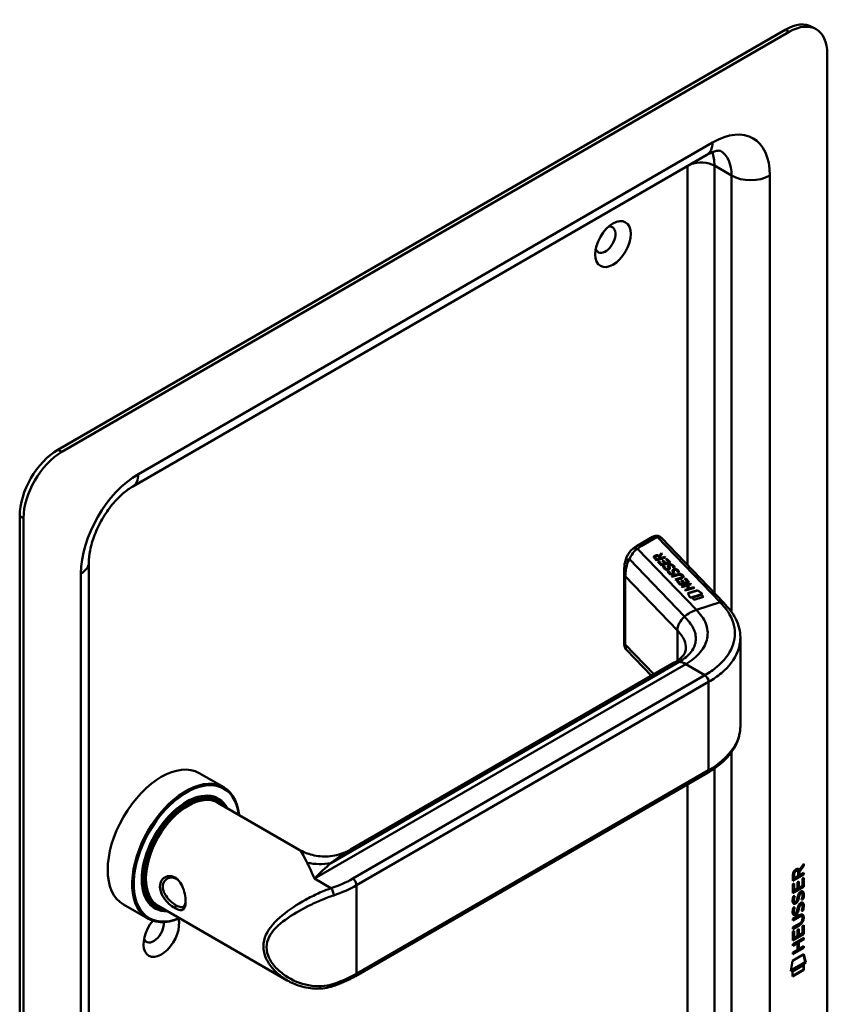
# Model space of a CAD drawing. Header units: millimetres. Extents: x 20 to 833, y 20 to 574.
# Tile 4 of 7: x 365 to 425, y 126 to 199. Entities that reach past the tile are written whole.
import ezdxf

# ---------------------------------------------------------------- set-up
doc = ezdxf.new("R2010")
doc.units = ezdxf.units.MM
doc.header["$LTSCALE"] = 2
doc.layers.add('Sichtbare Kanten(DIN)', color=7, linetype='Continuous', lineweight=50)
doc.layers.add('Sichtbare tangentiale Kanten(DIN)', color=7, linetype='Continuous', lineweight=50)

msp = doc.modelspace()

# ---------------------------------------------------------------- linework, layer by layer
at = {"layer": 'Sichtbare Kanten(DIN)'}
for p, q in [((421.737, 198.319), (367.996, 167.293)), ((422.019, 198.156), (368.279, 167.129)), ((424.019, 198.354), (423.737, 198.518)), ((424.848, 114.874), (424.848, 196.523)), ((415.948, 189.076), (373.522, 164.581)), ((365.168, 162.394), (365.168, 80.744)), ((365.451, 162.23), (365.451, 80.581)), ((411.934, 160.856), (410.787, 160.194)), ((417.208, 155.973), (412.598, 160.775)), ((412.236, 159.118), (412.066, 159.295)), ((412.125, 159.37), (412.125, 159.363)), ((412.153, 159.315), (412.268, 159.196)), ((412.153, 159.309), (412.268, 159.189)), ((412.902, 159.332), (412.236, 159.118)), ((412.505, 159.272), (412.39, 159.391)), ((412.413, 159.462), (412.589, 159.658)), ((412.413, 159.455), (412.589, 159.651)), ((412.413, 159.462), (412.413, 159.455)), ((412.645, 159.599), (412.477, 159.412)), ((412.477, 159.412), (412.587, 159.298)), ((412.477, 159.412), (412.477, 159.406)), ((412.477, 159.406), (412.587, 159.291)), ((412.587, 159.298), (412.853, 159.383)), ((412.587, 159.291), (412.853, 159.376)), ((412.587, 159.298), (412.587, 159.291)), ((412.589, 159.658), (412.645, 159.599)), ((412.589, 159.658), (412.589, 159.651)), ((412.589, 159.651), (412.642, 159.596)), ((412.853, 159.383), (412.902, 159.332)), ((412.853, 159.383), (412.853, 159.376)), ((412.853, 159.376), (412.898, 159.33)), ((370.279, 158.964), (370.279, 90.379)), ((412.268, 159.196), (412.505, 159.272)), ((412.268, 159.189), (412.505, 159.265)), ((412.268, 159.196), (412.268, 159.189)), ((412.329, 159.02), (412.411, 159.046)), ((412.589, 158.751), (412.329, 159.02)), ((412.334, 159.015), (412.411, 159.04)), ((412.411, 159.046), (412.621, 158.827)), ((412.411, 159.046), (412.411, 159.04)), ((412.411, 159.04), (412.621, 158.821)), ((412.505, 159.272), (412.505, 159.265)), ((413.255, 158.964), (412.589, 158.751)), ((412.621, 158.827), (412.83, 158.894)), ((412.621, 158.821), (412.83, 158.888)), ((412.621, 158.827), (412.621, 158.821)), ((412.643, 159.089), (412.724, 159.115)), ((412.83, 158.894), (412.643, 159.089)), ((412.647, 159.084), (412.724, 159.108)), ((412.724, 159.115), (412.911, 158.92)), ((412.724, 159.115), (412.724, 159.108)), ((412.724, 159.108), (412.911, 158.914)), ((412.729, 158.659), (412.821, 158.671)), ((412.73, 158.653), (412.821, 158.665)), ((412.821, 158.671), (412.821, 158.665)), ((412.83, 158.894), (412.83, 158.888)), ((412.911, 158.92), (413.125, 158.989)), ((412.911, 158.914), (413.125, 158.982)), ((412.911, 158.92), (412.911, 158.914)), ((412.912, 159.21), (412.994, 159.236)), ((413.125, 158.989), (412.912, 159.21)), ((412.917, 159.205), (412.994, 159.23)), ((412.994, 159.236), (413.255, 158.964)), ((412.994, 159.236), (412.994, 159.23)), ((412.994, 159.23), (413.251, 158.962)), ((413.125, 158.989), (413.125, 158.982)), ((413.165, 158.709), (413.165, 158.703)), ((413.179, 158.654), (413.179, 158.648)), ((413.193, 158.624), (413.193, 158.618)), ((413.218, 158.763), (413.215, 158.762)), ((413.468, 158.57), (413.468, 158.564)), ((409.842, 158.408), (409.842, 152.938)), ((412.947, 158.495), (412.951, 158.493)), ((412.947, 158.488), (412.951, 158.486)), ((413.058, 158.316), (413.15, 158.328)), ((413.059, 158.31), (413.15, 158.322)), ((413.117, 158.525), (413.117, 158.518)), ((413.119, 158.533), (413.119, 158.536)), ((413.119, 158.526), (413.119, 158.529)), ((413.12, 158.541), (413.12, 158.535)), ((413.15, 158.328), (413.15, 158.322)), ((413.276, 158.152), (413.28, 158.15)), ((413.276, 158.145), (413.28, 158.143)), ((413.345, 157.963), (413.729, 158.086)), ((413.394, 157.912), (413.345, 157.963)), ((413.35, 157.958), (413.729, 158.079)), ((413.783, 158.037), (413.394, 157.912)), ((413.446, 158.182), (413.446, 158.175)), ((413.448, 158.19), (413.449, 158.193)), ((413.448, 158.183), (413.449, 158.186)), ((413.449, 158.199), (413.449, 158.192)), ((413.494, 158.367), (413.494, 158.36)), ((413.508, 158.312), (413.508, 158.305)), ((413.522, 158.281), (413.522, 158.275)), ((413.547, 158.42), (413.544, 158.419)), ((413.595, 157.702), (413.985, 157.827)), ((413.6, 157.697), (413.985, 157.82)), ((413.797, 158.227), (413.797, 158.221)), ((414.09, 157.997), (414.089, 157.998)), ((414.122, 157.933), (414.122, 157.926)), ((413.644, 157.651), (413.595, 157.702)), ((414.028, 157.774), (413.644, 157.651)), ((413.718, 157.575), (413.799, 157.601)), ((413.977, 157.305), (413.718, 157.575)), ((413.722, 157.57), (413.799, 157.594)), ((413.799, 157.601), (414.009, 157.381)), ((413.799, 157.601), (413.799, 157.594)), ((413.799, 157.594), (414.009, 157.375)), ((414.643, 157.518), (413.977, 157.305)), ((414.009, 157.381), (414.218, 157.448)), ((414.009, 157.375), (414.218, 157.442)), ((414.009, 157.381), (414.009, 157.375)), ((414.031, 157.643), (414.112, 157.669)), ((414.218, 157.448), (414.031, 157.643)), ((414.036, 157.638), (414.112, 157.663)), ((414.079, 157.198), (414.746, 157.411)), ((414.128, 157.147), (414.079, 157.198)), ((414.084, 157.193), (414.746, 157.405)), ((414.112, 157.669), (414.299, 157.474)), ((414.112, 157.669), (414.112, 157.663)), ((414.112, 157.663), (414.299, 157.468)), ((414.418, 157.24), (414.128, 157.147)), ((414.218, 157.448), (414.218, 157.442)), ((414.299, 157.474), (414.513, 157.543)), ((414.299, 157.468), (414.513, 157.536)), ((414.299, 157.474), (414.299, 157.468)), ((414.301, 157.765), (414.382, 157.791)), ((414.513, 157.543), (414.301, 157.765)), ((414.305, 157.76), (414.382, 157.784)), ((415.045, 157.1), (414.378, 156.886)), ((414.382, 157.791), (414.643, 157.518)), ((414.382, 157.791), (414.382, 157.784)), ((414.382, 157.784), (414.639, 157.516)), ((414.619, 157.03), (414.418, 157.24)), ((414.795, 157.36), (414.501, 157.266)), ((414.501, 157.266), (414.702, 157.057)), ((414.501, 157.266), (414.501, 157.26)), ((414.501, 157.26), (414.702, 157.05)), ((414.513, 157.543), (414.513, 157.536)), ((414.702, 157.057), (414.996, 157.151)), ((414.702, 157.05), (414.996, 157.144)), ((414.746, 157.411), (414.795, 157.36)), ((414.746, 157.411), (414.746, 157.405)), ((414.746, 157.405), (414.79, 157.359)), ((414.996, 157.151), (415.045, 157.1)), ((414.996, 157.151), (414.996, 157.144)), ((414.996, 157.144), (415.04, 157.098)), ((414.329, 156.937), (414.619, 157.03)), ((414.378, 156.886), (414.329, 156.937)), ((414.334, 156.932), (414.619, 157.023)), ((414.548, 156.687), (415.249, 156.911)), ((414.717, 156.365), (414.548, 156.687)), ((414.551, 156.681), (415.249, 156.904)), ((414.619, 157.03), (414.619, 157.023)), ((414.702, 157.057), (414.702, 157.05)), ((415.63, 156.657), (414.717, 156.365)), ((414.861, 156.361), (415.56, 156.585)), ((414.866, 156.356), (415.56, 156.578)), ((415.708, 156.431), (415.009, 156.207)), ((415.249, 156.911), (415.63, 156.657)), ((415.249, 156.911), (415.249, 156.904)), ((415.249, 156.904), (415.624, 156.655)), ((415.56, 156.585), (415.708, 156.431)), ((415.56, 156.585), (415.56, 156.578)), ((415.56, 156.578), (415.703, 156.429)), ((415.009, 156.207), (414.861, 156.361)), ((418.422, 153.365), (418.422, 146.877)), ((410.011, 152.509), (411.847, 150.597)), ((389.608, 137.758), (413.541, 151.576)), ((378.433, 143.402), (380.243, 142.357)), ((389.975, 128.408), (415.997, 143.431)), ((379.687, 141.523), (379.857, 141.425)), ((379.813, 141.219), (385.818, 137.752)), ((422.599, 136.234), (422.641, 136.209)), ((422.684, 135.789), (422.684, 136.08)), ((422.726, 136.27), (422.768, 136.246)), ((422.741, 136.149), (422.74, 135.871)), ((423.064, 136.582), (422.741, 136.149)), ((422.741, 136.149), (422.783, 136.124)), ((422.768, 136.246), (423.106, 136.699)), ((423.106, 136.557), (422.783, 136.124)), ((422.783, 136.124), (422.783, 135.846)), ((422.783, 135.846), (423.106, 136.033)), ((423.063, 136.008), (423.063, 135.932)), ((423.064, 136.642), (423.064, 136.582)), ((423.064, 136.582), (423.106, 136.557)), ((423.106, 136.699), (423.106, 136.557)), ((423.106, 136.033), (423.106, 135.908)), ((423.063, 135.932), (422.297, 135.491)), ((423.106, 135.908), (422.297, 135.442)), ((422.297, 135.442), (422.298, 135.871)), ((422.354, 135.938), (422.354, 135.648)), ((422.354, 135.648), (422.396, 135.624)), ((422.396, 135.914), (422.396, 135.624)), ((422.396, 135.624), (422.684, 135.789)), ((422.648, 135.348), (422.747, 135.405)), ((422.648, 134.876), (422.648, 135.348)), ((422.705, 135.381), (422.704, 134.957)), ((422.74, 135.871), (422.783, 135.846)), ((422.747, 135.405), (422.747, 134.932)), ((423.007, 135.62), (423.105, 135.677)), ((423.007, 135.082), (423.007, 135.62)), ((423.063, 135.932), (423.106, 135.908)), ((423.063, 135.653), (423.063, 135.04)), ((423.105, 135.677), (423.105, 135.016)), ((422.296, 134.55), (422.297, 135.205)), ((423.105, 135.016), (422.296, 134.55)), ((422.297, 135.205), (422.395, 135.261)), ((423.063, 135.04), (422.297, 134.599)), ((422.353, 135.237), (422.353, 134.754)), ((422.353, 134.754), (422.395, 134.73)), ((422.395, 135.261), (422.395, 134.73)), ((422.395, 134.73), (422.648, 134.876)), ((422.704, 134.957), (422.747, 134.932)), ((422.747, 134.932), (423.007, 135.082)), ((422.848, 134.566), (422.845, 134.564)), ((422.848, 134.566), (422.891, 134.541)), ((422.928, 134.573), (422.97, 134.548)), ((423.063, 135.04), (423.105, 135.016)), ((422.345, 134.325), (422.441, 134.348)), ((422.358, 133.947), (422.36, 133.942)), ((422.386, 133.913), (422.428, 133.888)), ((422.401, 133.922), (422.403, 133.918)), ((422.594, 134.002), (422.597, 134.009)), ((422.702, 134.239), (422.744, 134.214)), ((422.715, 134.312), (422.758, 134.287)), ((422.768, 134.481), (422.811, 134.456)), ((422.891, 134.541), (422.887, 134.539)), ((423.007, 134.112), (423.049, 134.087)), ((372.833, 133.702), (374.643, 132.657)), ((375.087, 133.556), (375.257, 133.458)), ((375.413, 133.598), (384.937, 128.1)), ((384.938, 133.18), (384.939, 133.179)), ((422.344, 133.493), (422.44, 133.516)), ((422.358, 133.115), (422.36, 133.11)), ((422.593, 133.17), (422.596, 133.177)), ((422.701, 133.407), (422.744, 133.382)), ((422.715, 133.48), (422.757, 133.455)), ((422.768, 133.649), (422.81, 133.624)), ((422.848, 133.734), (422.844, 133.732)), ((422.848, 133.734), (422.89, 133.709)), ((422.89, 133.709), (422.887, 133.707)), ((422.927, 133.741), (422.97, 133.716)), ((423.006, 133.28), (423.049, 133.255)), ((422.295, 132.638), (422.761, 132.907)), ((422.725, 132.812), (422.295, 132.564)), ((422.767, 132.787), (422.295, 132.515)), ((422.295, 132.515), (422.295, 132.638)), ((422.385, 133.081), (422.428, 133.056)), ((422.4, 133.09), (422.402, 133.086)), ((422.919, 132.852), (422.961, 132.827)), ((423.016, 132.675), (423.016, 132.678)), ((422.294, 131.696), (422.393, 131.753)), ((422.294, 131.042), (422.294, 131.696)), ((422.295, 132.006), (422.767, 132.278)), ((422.718, 132.176), (422.295, 131.932)), ((422.76, 132.151), (422.295, 131.883)), ((422.295, 131.883), (422.295, 132.006)), ((422.351, 131.729), (422.35, 131.246)), ((422.393, 131.753), (422.393, 131.222)), ((422.646, 131.84), (422.745, 131.897)), ((422.646, 131.367), (422.646, 131.84)), ((422.702, 131.872), (422.702, 131.449)), ((422.745, 131.897), (422.744, 131.424)), ((423.004, 132.112), (423.103, 132.169)), ((423.004, 131.574), (423.004, 132.112)), ((423.061, 132.144), (423.06, 131.532)), ((423.103, 132.169), (423.103, 131.508)), ((422.293, 130.782), (423.102, 131.248)), ((423.06, 131.532), (422.294, 131.09)), ((423.103, 131.508), (422.294, 131.042)), ((422.35, 131.246), (422.393, 131.222)), ((422.393, 131.222), (422.646, 131.367)), ((422.702, 131.449), (422.744, 131.424)), ((423.06, 131.149), (422.703, 130.944)), ((422.703, 130.944), (422.703, 130.435)), ((422.703, 130.944), (422.746, 130.92)), ((422.744, 131.424), (423.004, 131.574)), ((422.746, 130.92), (422.745, 130.411)), ((423.102, 131.125), (422.746, 130.92)), ((423.06, 131.532), (423.103, 131.508)), ((423.06, 131.224), (423.06, 131.149)), ((423.06, 131.149), (423.102, 131.125)), ((423.102, 131.248), (423.102, 131.125)), ((422.603, 130.886), (422.293, 130.708)), ((422.645, 130.862), (422.293, 130.659)), ((422.293, 130.659), (422.293, 130.782)), ((423.059, 130.517), (422.293, 130.076)), ((423.102, 130.493), (422.293, 130.027)), ((422.293, 130.15), (422.645, 130.353)), ((422.603, 130.886), (422.645, 130.862)), ((422.645, 130.353), (422.645, 130.862)), ((422.703, 130.435), (422.745, 130.411)), ((422.745, 130.411), (423.102, 130.616)), ((423.059, 130.592), (423.059, 130.517)), ((423.059, 130.517), (423.102, 130.493)), ((423.102, 130.616), (423.102, 130.493)), ((422.143, 128.772), (422.273, 129.543)), ((422.273, 129.543), (423.123, 130.033)), ((422.293, 130.027), (422.293, 130.15)), ((423.089, 130.014), (423.208, 129.435)), ((423.123, 130.033), (423.25, 129.41)), ((423.25, 129.41), (422.143, 128.772)), ((423.208, 129.435), (422.152, 128.826)), ((423.078, 128.893), (422.272, 128.429)), ((423.12, 128.869), (422.272, 128.38)), ((422.272, 128.38), (422.273, 128.753)), ((422.273, 128.753), (423.12, 129.242)), ((423.078, 129.218), (423.078, 128.893)), ((423.078, 128.893), (423.12, 128.869)), ((423.12, 129.242), (423.12, 128.869)), ((423.208, 129.435), (423.25, 129.41))]:
    msp.add_line(p, q, dxfattribs=at)
for centre, major_axis, ratio, start_param, end_param in [((421.737, 195.053), (2, 3.464), 0.57735, 0, 0.785398), ((422.019, 194.89), (2, 3.464), 0.57735, 5.497787, 7.068583), ((408.443, 182.806), (-0.53, -0.918), 0.57735, 5.827281, 9.880682), ((367.996, 164.027), (-2, -3.464), 0.57735, 3.926991, 5.497787), ((368.279, 163.863), (2, 3.464), 0.57735, 0.785398, 2.356194), ((412.134, 160.279), (0.076, -0.62), 0.711531, 3.432786, 3.435595), ((412.528, 159.299), (-0.402, 0.079), 0.327189, 5.747132, 6.719877), ((412.528, 159.293), (-0.402, 0.079), 0.327189, 0.064188, 0.436691), ((412.214, 159.184), (0.291, 0.194), 0.851523, 0.416586, 1.247393), ((412.214, 159.178), (0.291, 0.194), 0.851523, 0.416586, 1.247393), ((413.282, 158.486), (0.036, -0.282), 0.791174, 2.749903, 3.271291), ((412.839, 159.008), (0.188, -0.522), 0.372865, 5.863656, 5.924616), ((412.839, 159.001), (0.188, -0.522), 0.372865, 5.863656, 5.924616), ((413.018, 158.657), (-0.024, -0.177), 0.940158, 6.012779, 6.473073), ((413.018, 158.651), (-0.024, -0.177), 0.940158, 6.012779, 6.473073), ((413.102, 158.532), (-0.0068, -0.0258), 0.611199, 1.463345, 1.771423), ((413.102, 158.525), (-0.0068, -0.0258), 0.611199, 1.463345, 1.771423), ((413.157, 158.705), (-0.198, 0.562), 0.357801, 2.741501, 2.800642), ((413.157, 158.698), (-0.198, 0.562), 0.357801, 2.741501, 2.800642), ((413.348, 158.316), (0.027, 0.178), 0.935563, 2.890878, 3.348709), ((413.348, 158.31), (0.027, 0.178), 0.935563, 2.890878, 3.348709), ((413.432, 158.189), (0.0068, 0.0258), 0.611199, 4.604937, 4.913015), ((413.432, 158.182), (0.0068, 0.0258), 0.611199, 4.604937, 4.913015), ((413.611, 158.144), (-0.036, 0.282), 0.791755, 5.890904, 6.412597), ((413.443, 157.171), (0.7, 0.879), 0.508581, 6.215857, 6.934321), ((413.443, 157.164), (0.7, 0.879), 0.508581, 6.215857, 6.934321), ((406.059, 158.915), (8.063, -0.989), 0.081551, 6.108, 6.382933), ((406.059, 158.909), (8.063, -0.989), 0.081551, 6.108, 6.293185), ((412.532, 158.119), (1.686, -0.201), 0.222741, 5.829043, 6.547383), ((412.532, 158.113), (1.686, -0.201), 0.222741, 0.035067, 0.264197), ((414.241, 150.363), (-0.7, 1.212), 0.57735, 6.279195, 6.283185), ((375.633, 138.552), (-2.8, -4.85), 0.57735, 3.141593, 6.283185), ((415.797, 143.778), (0.2, -0.346), 0.57735, 0, 0.006218), ((377.443, 137.507), (2.8, 4.85), 0.57735, 5.616239, 10.091724), ((377.5, 137.474), (-2.76, -4.78), 0.57735, 2.493276, 6.931502), ((377.5, 137.474), (2.34, 4.053), 0.57735, 5.935521, 9.772443), ((377.557, 137.441), (2.3, 3.984), 0.57735, 5.987222, 9.720741), ((377.613, 137.409), (-2.2, -3.811), 0.57735, 3.141593, 6.283185), ((377.472, 137.49), (2.32, 4.018), 0.57735, 6.027433, 7.064282), ((377.613, 137.409), (-2.26, -3.914), 0.57735, 2.910651, 6.514127), ((377.387, 137.539), (2.3, 3.984), 0.57735, 0, 0.220052), ((377.33, 137.572), (2.32, 4.018), 0.57735, 6.145982, 6.252702), ((422.687, 135.878), (-0.175, 0.346), 0.819444, 0.044165, 1.01691), ((422.73, 135.854), (-0.175, 0.346), 0.819444, 0.044165, 1.01691), ((422.336, 135.6), (-0.368, -0.732), 0.34929, 2.798951, 3.629759), ((422.293, 135.624), (-0.368, -0.732), 0.34929, 2.798951, 3.03581), ((377.472, 137.49), (-2.32, -4.018), 0.57735, 5.502088, 6.538938), ((375.916, 138.389), (1.91, 3.308), 0.57735, 3.784705, 3.784751), ((375.916, 138.389), (1.91, 3.308), 0.57735, 3.867348, 3.867368), ((422.662, 133.907), (-0.258, -0.67), 0.280159, 3.097672, 3.459563), ((422.704, 133.882), (-0.258, -0.67), 0.280159, 2.938175, 3.459563), ((377.387, 137.539), (-2.3, -3.984), 0.57735, 6.063133, 6.283185), ((377.274, 137.605), (-1.91, -3.308), 0.57735, 0.237023, 0.237107), ((422.716, 135.169), (-0.327, -1.256), 0.153171, 6.026615, 6.087575), ((422.569, 134.328), (-0.178, -0.418), 0.325758, 6.002571, 6.243644), ((422.759, 135.145), (-0.327, -1.256), 0.153171, 6.026615, 6.087575), ((422.611, 134.303), (-0.178, -0.418), 0.325758, 6.002571, 6.462865), ((422.577, 134), (-0.0284, -0.0613), 0.214041, 1.386578, 1.694656), ((377.33, 137.572), (-2.32, -4.018), 0.57735, 0.030483, 0.137203), ((377.33, 137.572), (-2.32, -4.018), 0.57735, 0.558638, 0.558683), ((377.613, 137.409), (-2.2, -3.811), 0.57735, 0.463639, 0.463742), ((377.613, 137.409), (-2.26, -3.914), 0.57735, 0.516851, 0.516919), ((377.557, 137.441), (2.3, 3.984), 0.57735, 3.689482, 3.689522), ((377.5, 137.474), (2.34, 4.053), 0.57735, 3.718054, 3.718072), ((377.5, 137.474), (2.34, 4.053), 0.57735, 3.896275, 3.896289), ((377.557, 137.441), (2.3, 3.984), 0.57735, 3.878564, 3.878578), ((377.613, 137.409), (-2.26, -3.914), 0.57735, 0.718717, 0.718731), ((422.74, 134.432), (-0.352, -1.35), 0.146604, 6.036999, 6.09614), ((422.571, 133.5), (-0.18, -0.422), 0.324198, 6.004367, 6.244154), ((422.782, 134.408), (-0.352, -1.35), 0.146604, 6.036999, 6.09614), ((422.577, 133.168), (-0.0284, -0.0613), 0.214041, 1.386578, 1.694656), ((422.661, 133.076), (-0.258, -0.669), 0.280374, 3.097643, 3.459802), ((422.704, 133.051), (-0.258, -0.669), 0.280374, 2.938109, 3.459802), ((375.633, 131.53), (-0.93, -1.611), 0.57735, 4.427919, 8.907471), ((375.068, 131.857), (-0.53, -0.918), 0.57735, 5.827281, 8.770136), ((422.613, 133.475), (-0.18, -0.422), 0.324198, 6.004367, 6.462199), ((421.639, 133.082), (1.388, -0.568), 0.642788, 5.820817, 6.539156), ((421.681, 133.057), (1.388, -0.568), 0.642788, 5.820817, 6.539156), ((421.68, 130.756), (1.355, 2.199), 0.216474, 5.945573, 6.664037), ((416.388, 135.327), (6.595, -2.821), 0.235363, 6.108423, 6.383356), ((421.637, 130.781), (1.355, 2.199), 0.216474, 5.945573, 6.245566), ((388.172, 128.047), (0.125, -0.38), 0.405066, 6.280529, 6.283185)]:
    msp.add_ellipse(centre, major_axis=major_axis, ratio=ratio, start_param=start_param, end_param=end_param, dxfattribs=at)
msp.add_ellipse((409.009, 182.479), major_axis=(0.93, 1.611), ratio=0.57735, dxfattribs=at)
for points, knots in [([(416.948, 189.373), (416.948, 189.373), (416.948, 189.374), (416.924, 189.38), (416.898, 189.385), (416.807, 189.386), (416.741, 189.382), (416.57, 189.347), (416.466, 189.317), (416.226, 189.223), (416.092, 189.159), (415.948, 189.076)], [0.7853982, 0.7853982, 0.7853982, 0.7853982, 0.9424778, 0.9424778, 1.0995574, 1.0995574, 1.2566371, 1.2566371, 1.4137167, 1.4137167, 1.5707963, 1.5707963, 1.5707963, 1.5707963]), ([(373.522, 164.581), (373.296, 164.45), (373.048, 164.274), (372.53, 163.824), (372.261, 163.547), (371.741, 162.913), (371.491, 162.553), (371.047, 161.791), (370.854, 161.389), (370.551, 160.599), (370.44, 160.212), (370.308, 159.526), (370.279, 159.224), (370.279, 158.964)], [1.570796, 1.570796, 1.570796, 1.570796, 1.817923, 1.817923, 2.078405, 2.078405, 2.349354, 2.349354, 2.624193, 2.624193, 2.895411, 2.895411, 3.141593, 3.141593, 3.141593, 3.141593]), ([(411.949, 160.865), (412.009, 160.896), (412.074, 160.92), (412.206, 160.941), (412.274, 160.938), (412.384, 160.913), (412.428, 160.897), (412.469, 160.874)], [0.0040351, 0.0040351, 0.0040351, 0.0040351, 0.0551144, 0.0551144, 0.1050797, 0.1050797, 0.1401037, 0.1401037, 0.1401037, 0.1401037]), ([(412.476, 160.87), (412.484, 160.866), (412.492, 160.861), (412.508, 160.85), (412.517, 160.844), (412.533, 160.832), (412.541, 160.826), (412.558, 160.813), (412.566, 160.806), (412.582, 160.791), (412.59, 160.783), (412.598, 160.775)], [6.2831853, 6.2831853, 6.2831853, 6.2831853, 6.3390358, 6.3390358, 6.3948864, 6.3948864, 6.4507369, 6.4507369, 6.5065875, 6.5065875, 6.562438, 6.562438, 6.562438, 6.562438]), ([(410.787, 160.194), (410.762, 160.18), (410.738, 160.165), (410.69, 160.135), (410.666, 160.12), (410.62, 160.089), (410.597, 160.073), (410.551, 160.04), (410.529, 160.024), (410.485, 159.99), (410.464, 159.972), (410.443, 159.954)], [1.5707963, 1.5707963, 1.5707963, 1.5707963, 1.6075273, 1.6075273, 1.6442583, 1.6442583, 1.6809892, 1.6809892, 1.7177202, 1.7177202, 1.7544512, 1.7544512, 1.7544512, 1.7544512]), ([(409.899, 159.002), (409.954, 159.246), (410.052, 159.482), (410.266, 159.783), (410.351, 159.876), (410.445, 159.956)], [0.0015645, 0.0015645, 0.0015645, 0.0015645, 0.2083671, 0.2083671, 0.3123498, 0.3123498, 0.3123498, 0.3123498]), ([(409.842, 158.414), (409.842, 158.51), (409.846, 158.605), (409.862, 158.8), (409.876, 158.9), (409.898, 158.997)], [0, 0, 0, 0, 0.0730735, 0.0730735, 0.1547693, 0.1547693, 0.1547693, 0.1547693]), ([(413.783, 158.037), (413.818, 158.048), (413.858, 158.057), (413.919, 158.062), (413.941, 158.062), (413.982, 158.057), (414.001, 158.052), (414.038, 158.038), (414.055, 158.027), (414.076, 158.01), (414.083, 158.004), (414.089, 157.998)], [0, 0, 0, 0, 0.03013076, 0.03013076, 0.04643109, 0.04643109, 0.06207275, 0.06207275, 0.07997439, 0.07997439, 0.08929735, 0.08929735, 0.08929735, 0.08929735]), ([(417.207, 155.973), (417.546, 155.62), (417.875, 155.223), (418.305, 154.362), (418.423, 153.884), (418.423, 153.415)], [0, 0, 0, 0, 0.524809, 0.524809, 1.083324, 1.083324, 1.083324, 1.083324]), ([(409.998, 152.525), (409.959, 152.568), (409.927, 152.617), (409.876, 152.724), (409.858, 152.784), (409.847, 152.859), (409.845, 152.876), (409.843, 152.909), (409.842, 152.925), (409.842, 152.938)], [0.006047, 0.006047, 0.006047, 0.006047, 0.0491453, 0.0491453, 0.0963796, 0.0963796, 0.1101604, 0.1101604, 0.1244781, 0.1244781, 0.1244781, 0.1244781]), ([(413.544, 151.577), (413.767, 151.706), (413.946, 151.843), (414.19, 152.078), (414.261, 152.176), (414.376, 152.394), (414.396, 152.469), (414.398, 152.604)], [0, 0, 0, 0, 0.2677207, 0.2677207, 0.5230456, 0.5230456, 0.8468075, 0.8468075, 0.8468075, 0.8468075]), ([(418.423, 146.881), (418.423, 146.387), (418.294, 145.888), (417.802, 144.947), (417.426, 144.497), (416.674, 143.861), (416.354, 143.638), (416.003, 143.435)], [0, 0, 0, 0, 0.585189, 0.585189, 1.190524, 1.190524, 1.55595, 1.55595, 1.55595, 1.55595]), ([(385.819, 137.752), (386.113, 137.582), (386.449, 137.447), (387.172, 137.268), (387.57, 137.232), (388.384, 137.287), (388.808, 137.388), (389.337, 137.612), (389.476, 137.682), (389.609, 137.758)], [0, 0, 0, 0, 0.28371, 0.28371, 0.592339, 0.592339, 0.928079, 0.928079, 1.052975, 1.052975, 1.052975, 1.052975]), ([(376.642, 133.426), (376.785, 133.343), (377.047, 133.243), (377.307, 133.327), (377.438, 133.651), (377.438, 134.356), (377.177, 135.229), (376.654, 135.744), (376.03, 135.891), (375.519, 135.463), (375.521, 134.801), (375.668, 134.439), (375.981, 133.922), (376.356, 133.591), (376.642, 133.426), (376.642, 133.426), (376.642, 133.426), (376.642, 133.426)], [-2.115043, -2.115043, -2.115043, -2.115043, -1.963993, -1.812917, -1.66184, -1.510764, -1.208611, -1.057535, -0.906458, -0.604306, -0.453229, -0.339922, -0.302153, 0, 0, 0, 0.000026, 0.000026, 0.000026, 0.000026]), ([(376.741, 133.64), (376.741, 133.64), (376.741, 133.64), (376.741, 133.64), (376.486, 133.786), (376.185, 134.043), (375.983, 134.336), (375.958, 134.372), (375.934, 134.41), (375.912, 134.447), (375.846, 134.56), (375.796, 134.677), (375.768, 134.792), (375.729, 134.947), (375.729, 135.099), (375.767, 135.231), (375.844, 135.496), (376.077, 135.68), (376.341, 135.697), (376.473, 135.706), (376.613, 135.673), (376.741, 135.599), (376.804, 135.563), (376.864, 135.516), (376.921, 135.462)], [2.115043, 2.115043, 2.115043, 2.115043, 2.11507, 2.11507, 2.11507, 2.417222, 2.417222, 2.417222, 2.454991, 2.454991, 2.454991, 2.568299, 2.568299, 2.568299, 2.719375, 2.719375, 2.719375, 3.021528, 3.021528, 3.021528, 3.172604, 3.172604, 3.172604, 3.24717, 3.24717, 3.24717, 3.24717]), ([(377.432, 133.94), (377.43, 133.904), (377.426, 133.87), (377.421, 133.838), (377.403, 133.716), (377.366, 133.626), (377.309, 133.57), (377.252, 133.514), (377.177, 133.494), (377.081, 133.506), (376.985, 133.519), (376.869, 133.566), (376.741, 133.64)], [3.7372474, 3.7372474, 3.7372474, 3.7372474, 3.7769099, 3.7769099, 3.7769099, 3.9279863, 3.9279863, 3.9279863, 4.0790627, 4.0790627, 4.0790627, 4.2301128, 4.2301128, 4.2301128, 4.2301128]), ([(422.919, 132.852), (422.917, 132.853), (422.914, 132.855), (422.894, 132.863), (422.874, 132.865), (422.813, 132.857), (422.767, 132.836), (422.725, 132.812)], [0.06065051, 0.06065051, 0.06065051, 0.06065051, 0.06439039, 0.06439039, 0.08887549, 0.08887549, 0.13413559, 0.13413559, 0.13413559, 0.13413559]), ([(423.016, 132.678), (423.016, 132.693), (423.016, 132.708), (423.011, 132.75), (423.005, 132.774), (422.984, 132.811), (422.97, 132.824), (422.936, 132.839), (422.916, 132.84), (422.855, 132.832), (422.81, 132.812), (422.767, 132.787)], [0, 0, 0, 0, 0.0140042, 0.0140042, 0.0408947, 0.0408947, 0.0643904, 0.0643904, 0.0888755, 0.0888755, 0.1341356, 0.1341356, 0.1341356, 0.1341356]), ([(388.297, 127.667), (387.917, 127.542), (387.515, 127.482), (386.699, 127.487), (386.277, 127.558), (385.551, 127.787), (385.235, 127.928), (384.939, 128.098)], [0, 0, 0, 0, 0.3227106, 0.3227106, 0.6648665, 0.6648665, 0.9427236, 0.9427236, 0.9427236, 0.9427236]), ([(389.975, 128.408), (389.875, 128.349), (389.771, 128.293), (389.56, 128.183), (389.452, 128.13), (389.232, 128.028), (389.12, 127.978), (388.892, 127.883), (388.775, 127.837), (388.539, 127.749), (388.419, 127.707), (388.297, 127.667)], [1.5707963, 1.5707963, 1.5707963, 1.5707963, 1.6240551, 1.6240551, 1.6773139, 1.6773139, 1.7305727, 1.7305727, 1.7838315, 1.7838315, 1.8370903, 1.8370903, 1.8370903, 1.8370903])]:
    msp.add_open_spline(points, degree=3, knots=knots, dxfattribs=at)
for points in [[(412.066, 159.295), (412.012, 159.356), (412.006, 159.435), (412.149, 159.481)], [(412.031, 159.369), (412.033, 159.409), (412.065, 159.447), (412.149, 159.474)], [(412.39, 159.391), (412.355, 159.428), (412.293, 159.465), (412.196, 159.434)], [(412.733, 158.633), (412.731, 158.641), (412.729, 158.659), (412.729, 158.659)], [(412.769, 158.553), (412.756, 158.573), (412.738, 158.604), (412.733, 158.633)], [(412.891, 158.451), (412.839, 158.477), (412.802, 158.506), (412.769, 158.553)], [(412.821, 158.671), (412.821, 158.671), (412.835, 158.618), (412.845, 158.597)], [(412.821, 158.665), (412.821, 158.664), (412.835, 158.612), (412.845, 158.59)], [(412.845, 158.597), (412.863, 158.558), (412.89, 158.528), (412.932, 158.503)], [(412.845, 158.59), (412.863, 158.552), (412.89, 158.521), (412.932, 158.496)], [(413.094, 158.619), (413.066, 158.675), (413.063, 158.711), (413.074, 158.744)], [(413.068, 158.705), (413.069, 158.716), (413.071, 158.727), (413.074, 158.737)], [(413.074, 158.744), (413.081, 158.766), (413.102, 158.785), (413.141, 158.802)], [(413.074, 158.737), (413.081, 158.759), (413.102, 158.779), (413.141, 158.795)], [(413.119, 158.536), (413.121, 158.556), (413.113, 158.582), (413.094, 158.619)], [(413.141, 158.802), (413.203, 158.829), (413.282, 158.836), (413.368, 158.808)], [(413.141, 158.795), (413.203, 158.822), (413.282, 158.83), (413.368, 158.801)], [(413.167, 158.726), (413.162, 158.708), (413.166, 158.685), (413.179, 158.654)], [(413.165, 158.703), (413.165, 158.688), (413.169, 158.67), (413.179, 158.648)], [(413.215, 158.762), (413.187, 158.753), (413.173, 158.743), (413.167, 158.726)], [(413.179, 158.654), (413.181, 158.65), (413.193, 158.624), (413.193, 158.624)], [(413.179, 158.648), (413.181, 158.643), (413.193, 158.618), (413.193, 158.618)], [(413.193, 158.624), (413.211, 158.588), (413.218, 158.561), (413.218, 158.537)], [(413.193, 158.618), (413.211, 158.583), (413.218, 158.557), (413.218, 158.533)], [(413.447, 158.652), (413.42, 158.702), (413.385, 158.74), (413.334, 158.758)], [(413.368, 158.808), (413.417, 158.792), (413.458, 158.766), (413.493, 158.73)], [(413.368, 158.801), (413.417, 158.785), (413.458, 158.76), (413.493, 158.724)], [(413.467, 158.564), (413.467, 158.564), (413.471, 158.61), (413.447, 158.652)], [(413.565, 158.58), (413.559, 158.579), (413.467, 158.564), (413.467, 158.564)], [(413.493, 158.73), (413.504, 158.719), (413.514, 158.707), (413.524, 158.693)], [(413.493, 158.724), (413.504, 158.712), (413.514, 158.7), (413.524, 158.687)], [(413.524, 158.693), (413.56, 158.646), (413.566, 158.59), (413.565, 158.58)], [(413.524, 158.687), (413.555, 158.646), (413.564, 158.599), (413.565, 158.58)], [(409.842, 158.414), (409.842, 158.412), (409.842, 158.41), (409.842, 158.408)], [(413.081, 158.431), (413.025, 158.419), (412.953, 158.421), (412.891, 158.451)], [(413.026, 158.48), (413.068, 158.482), (413.108, 158.501), (413.117, 158.525)], [(413.026, 158.473), (413.068, 158.476), (413.108, 158.495), (413.117, 158.518)], [(413.062, 158.29), (413.06, 158.298), (413.058, 158.316), (413.058, 158.316)], [(413.099, 158.21), (413.085, 158.23), (413.068, 158.261), (413.062, 158.29)], [(413.119, 158.441), (413.096, 158.433), (413.09, 158.433), (413.081, 158.431)], [(413.221, 158.108), (413.168, 158.134), (413.131, 158.163), (413.099, 158.21)], [(413.218, 158.537), (413.219, 158.5), (413.194, 158.464), (413.119, 158.441)], [(413.119, 158.529), (413.12, 158.531), (413.12, 158.533), (413.12, 158.535)], [(413.15, 158.328), (413.15, 158.328), (413.164, 158.275), (413.174, 158.254)], [(413.15, 158.322), (413.15, 158.322), (413.164, 158.269), (413.174, 158.247)], [(413.174, 158.254), (413.192, 158.215), (413.219, 158.185), (413.261, 158.16)], [(413.174, 158.247), (413.192, 158.209), (413.219, 158.178), (413.261, 158.153)], [(413.411, 158.088), (413.354, 158.076), (413.282, 158.078), (413.221, 158.108)], [(413.355, 158.137), (413.397, 158.14), (413.437, 158.158), (413.446, 158.182)], [(413.355, 158.13), (413.397, 158.133), (413.437, 158.152), (413.446, 158.175)], [(413.424, 158.276), (413.396, 158.332), (413.392, 158.368), (413.403, 158.401)], [(413.397, 158.362), (413.398, 158.374), (413.4, 158.384), (413.403, 158.394)], [(413.403, 158.401), (413.411, 158.423), (413.432, 158.442), (413.47, 158.459)], [(413.403, 158.394), (413.411, 158.416), (413.432, 158.436), (413.47, 158.452)], [(413.448, 158.098), (413.425, 158.09), (413.419, 158.09), (413.411, 158.088)], [(413.449, 158.193), (413.45, 158.213), (413.443, 158.239), (413.424, 158.276)], [(413.548, 158.194), (413.548, 158.157), (413.523, 158.121), (413.448, 158.098)], [(413.449, 158.186), (413.449, 158.188), (413.449, 158.19), (413.449, 158.192)], [(413.47, 158.459), (413.533, 158.486), (413.611, 158.493), (413.698, 158.465)], [(413.47, 158.452), (413.533, 158.479), (413.611, 158.487), (413.698, 158.459)], [(413.496, 158.383), (413.491, 158.365), (413.495, 158.342), (413.508, 158.312)], [(413.494, 158.36), (413.494, 158.345), (413.499, 158.327), (413.508, 158.305)], [(413.544, 158.419), (413.516, 158.41), (413.502, 158.4), (413.496, 158.383)], [(413.508, 158.312), (413.51, 158.307), (413.522, 158.282), (413.522, 158.281)], [(413.508, 158.305), (413.51, 158.3), (413.522, 158.275), (413.522, 158.275)], [(413.522, 158.281), (413.541, 158.245), (413.547, 158.218), (413.548, 158.194)], [(413.522, 158.275), (413.54, 158.24), (413.547, 158.214), (413.548, 158.19)], [(413.777, 158.309), (413.75, 158.359), (413.714, 158.397), (413.663, 158.415)], [(413.698, 158.465), (413.747, 158.449), (413.787, 158.424), (413.822, 158.387)], [(413.698, 158.459), (413.747, 158.443), (413.787, 158.417), (413.822, 158.381)], [(413.797, 158.221), (413.797, 158.221), (413.8, 158.267), (413.777, 158.309)], [(413.894, 158.237), (413.888, 158.236), (413.797, 158.221), (413.797, 158.221)], [(413.822, 158.387), (413.833, 158.376), (413.843, 158.364), (413.853, 158.35)], [(413.822, 158.381), (413.833, 158.369), (413.843, 158.357), (413.853, 158.344)], [(413.853, 158.35), (413.889, 158.304), (413.895, 158.247), (413.894, 158.237)], [(413.853, 158.344), (413.884, 158.303), (413.893, 158.256), (413.894, 158.237)], [(409.842, 152.938), (409.842, 152.938), (409.842, 152.938), (409.842, 152.938)], [(418.423, 153.409), (418.423, 153.411), (418.423, 153.413), (418.423, 153.415)], [(385.818, 137.752), (385.818, 137.752), (385.819, 137.752), (385.819, 137.752)], [(422.298, 135.871), (422.302, 136.018), (422.367, 136.207), (422.541, 136.306)], [(422.599, 136.234), (422.577, 136.246), (422.545, 136.244), (422.5, 136.218)], [(422.684, 136.08), (422.684, 136.169), (422.66, 136.261), (422.542, 136.193)], [(422.741, 134.505), (422.767, 134.557), (422.804, 134.601), (422.855, 134.639)], [(422.845, 134.564), (422.81, 134.544), (422.789, 134.521), (422.768, 134.481)], [(422.855, 134.639), (422.936, 134.698), (423.016, 134.712), (423.071, 134.64)], [(423.01, 134.684), (423.017, 134.678), (423.023, 134.672), (423.028, 134.664)], [(423.028, 134.664), (423.059, 134.623), (423.075, 134.561), (423.075, 134.472)], [(423.071, 134.64), (423.102, 134.599), (423.117, 134.536), (423.117, 134.448)], [(422.31, 133.822), (422.284, 133.886), (422.276, 133.957), (422.288, 134.071)], [(422.288, 134.071), (422.293, 134.12), (422.305, 134.194), (422.325, 134.262)], [(422.468, 133.763), (422.405, 133.737), (422.34, 133.747), (422.31, 133.822)], [(422.325, 134.262), (422.33, 134.282), (422.345, 134.325), (422.345, 134.325)], [(422.355, 134.195), (422.336, 134.102), (422.335, 134.028), (422.351, 133.967)], [(422.389, 134.335), (422.378, 134.294), (422.361, 134.228), (422.355, 134.195)], [(422.397, 134.171), (422.379, 134.078), (422.377, 134.003), (422.394, 133.942)], [(422.441, 134.348), (422.441, 134.348), (422.407, 134.221), (422.397, 134.171)], [(422.461, 133.882), (422.502, 133.886), (422.555, 133.929), (422.585, 133.983)], [(422.647, 134.03), (422.615, 133.943), (422.559, 133.859), (422.47, 133.809)], [(422.69, 134.006), (422.657, 133.918), (422.602, 133.835), (422.512, 133.784)], [(422.597, 134.009), (422.617, 134.056), (422.633, 134.119), (422.648, 134.208)], [(422.702, 134.239), (422.686, 134.152), (422.669, 134.088), (422.647, 134.03)], [(422.648, 134.208), (422.672, 134.342), (422.701, 134.428), (422.741, 134.505)], [(422.744, 134.214), (422.729, 134.127), (422.711, 134.063), (422.69, 134.006)], [(422.715, 134.312), (422.713, 134.301), (422.702, 134.24), (422.702, 134.239)], [(422.768, 134.481), (422.748, 134.44), (422.731, 134.385), (422.715, 134.312)], [(422.758, 134.287), (422.756, 134.276), (422.744, 134.215), (422.744, 134.214)], [(422.811, 134.456), (422.791, 134.416), (422.773, 134.361), (422.758, 134.287)], [(422.887, 134.539), (422.853, 134.519), (422.832, 134.496), (422.811, 134.456)], [(422.854, 133.807), (422.935, 133.866), (423.015, 133.88), (423.07, 133.808)], [(422.945, 134.056), (422.945, 134.056), (422.989, 134.164), (423.005, 134.266)], [(423.049, 134.087), (423.043, 134.086), (422.945, 134.056), (422.945, 134.056)], [(423.007, 134.112), (423.004, 134.111), (422.983, 134.105), (422.96, 134.098)], [(423.005, 134.266), (423.025, 134.386), (423.025, 134.477), (422.995, 134.524)], [(423.07, 134.383), (423.062, 134.27), (423.017, 134.137), (423.007, 134.112)], [(423.01, 133.852), (423.016, 133.846), (423.022, 133.84), (423.028, 133.832)], [(423.028, 133.832), (423.059, 133.791), (423.074, 133.729), (423.074, 133.64)], [(423.113, 134.359), (423.104, 134.246), (423.06, 134.112), (423.049, 134.087)], [(423.075, 134.472), (423.075, 134.445), (423.073, 134.416), (423.07, 134.383)], [(423.117, 134.448), (423.117, 134.42), (423.115, 134.391), (423.113, 134.359)], [(422.31, 132.99), (422.284, 133.054), (422.276, 133.125), (422.288, 133.239)], [(422.288, 133.239), (422.293, 133.288), (422.304, 133.362), (422.324, 133.43)], [(422.324, 133.43), (422.33, 133.45), (422.344, 133.493), (422.344, 133.493)], [(422.354, 133.363), (422.336, 133.27), (422.334, 133.196), (422.351, 133.135)], [(422.426, 133.787), (422.396, 133.775), (422.365, 133.771), (422.338, 133.778)], [(422.388, 133.503), (422.377, 133.462), (422.36, 133.396), (422.354, 133.363)], [(422.396, 133.339), (422.378, 133.246), (422.377, 133.171), (422.393, 133.11)], [(422.44, 133.516), (422.44, 133.516), (422.406, 133.389), (422.396, 133.339)], [(422.47, 133.809), (422.441, 133.793), (422.435, 133.791), (422.426, 133.787)], [(422.46, 133.05), (422.502, 133.054), (422.555, 133.097), (422.585, 133.151)], [(422.512, 133.784), (422.484, 133.768), (422.478, 133.767), (422.468, 133.763)], [(422.647, 133.198), (422.614, 133.111), (422.559, 133.027), (422.469, 132.977)], [(422.689, 133.174), (422.656, 133.086), (422.601, 133.003), (422.511, 132.952)], [(422.596, 133.177), (422.616, 133.224), (422.632, 133.287), (422.648, 133.376)], [(422.701, 133.407), (422.686, 133.32), (422.668, 133.256), (422.647, 133.198)], [(422.648, 133.376), (422.671, 133.51), (422.7, 133.596), (422.74, 133.673)], [(422.744, 133.382), (422.728, 133.295), (422.711, 133.231), (422.689, 133.174)], [(422.715, 133.48), (422.713, 133.469), (422.701, 133.408), (422.701, 133.407)], [(422.768, 133.649), (422.748, 133.608), (422.73, 133.553), (422.715, 133.48)], [(422.74, 133.673), (422.766, 133.725), (422.803, 133.769), (422.854, 133.807)], [(422.757, 133.455), (422.755, 133.444), (422.744, 133.383), (422.744, 133.382)], [(422.81, 133.624), (422.79, 133.584), (422.773, 133.529), (422.757, 133.455)], [(422.844, 133.732), (422.81, 133.712), (422.789, 133.689), (422.768, 133.649)], [(422.887, 133.707), (422.852, 133.687), (422.831, 133.664), (422.81, 133.624)], [(422.944, 133.224), (422.944, 133.224), (422.988, 133.332), (423.005, 133.434)], [(423.049, 133.255), (423.043, 133.254), (422.944, 133.224), (422.944, 133.224)], [(423.006, 133.28), (423.004, 133.279), (422.982, 133.273), (422.96, 133.266)], [(423.005, 133.434), (423.024, 133.554), (423.024, 133.645), (422.994, 133.692)], [(423.07, 133.551), (423.061, 133.438), (423.017, 133.305), (423.006, 133.28)], [(423.112, 133.527), (423.104, 133.414), (423.059, 133.28), (423.049, 133.255)], [(423.07, 133.808), (423.101, 133.767), (423.117, 133.704), (423.116, 133.616)], [(423.074, 133.64), (423.074, 133.613), (423.072, 133.584), (423.07, 133.551)], [(423.116, 133.616), (423.116, 133.588), (423.115, 133.559), (423.112, 133.527)], [(422.468, 132.931), (422.405, 132.905), (422.34, 132.915), (422.31, 132.99)], [(422.425, 132.955), (422.395, 132.943), (422.364, 132.939), (422.337, 132.946)], [(422.469, 132.977), (422.441, 132.961), (422.435, 132.959), (422.425, 132.955)], [(422.511, 132.952), (422.483, 132.936), (422.477, 132.935), (422.468, 132.931)], [(384.937, 128.1), (384.938, 128.099), (384.939, 128.099), (384.939, 128.098)]]:
    msp.add_open_spline(points, degree=3, dxfattribs=at)
at = {"layer": 'Sichtbare tangentiale Kanten(DIN)'}
for p, q in [((421.737, 198.319), (422.019, 198.156)), ((373.936, 165.496), (416.363, 189.991)), ((414.524, 158.769), (414.524, 188.253)), ((416.504, 188.277), (416.504, 156.707)), ((417.777, 187.542), (416.504, 188.277)), ((417.777, 155.303), (417.777, 187.542)), ((420.605, 187.542), (420.605, 118.956)), ((368.279, 167.129), (367.996, 167.293)), ((365.168, 162.394), (365.451, 162.23)), ((411.087, 160.164), (412.276, 160.85)), ((412.309, 160.825), (416.92, 156.023)), ((415.17, 155.463), (410.829, 159.985)), ((412.149, 159.481), (412.149, 159.474)), ((412.153, 159.315), (412.153, 159.309)), ((414.296, 154.964), (410.221, 159.208)), ((412.845, 158.597), (412.845, 158.59)), ((413.074, 158.744), (413.074, 158.737)), ((413.141, 158.802), (413.141, 158.795)), ((413.368, 158.808), (413.368, 158.801)), ((413.493, 158.73), (413.493, 158.724)), ((413.524, 158.693), (413.524, 158.687)), ((369.694, 89.562), (369.694, 158.148)), ((409.847, 158.105), (409.847, 153.055)), ((409.921, 152.907), (409.921, 157.958)), ((413.771, 153.948), (409.921, 157.958)), ((412.932, 158.503), (412.932, 158.496)), ((412.947, 158.495), (412.947, 158.488)), ((412.951, 158.493), (412.951, 158.486)), ((413.026, 158.48), (413.026, 158.473)), ((413.119, 158.536), (413.119, 158.529)), ((413.119, 158.533), (413.119, 158.526)), ((413.174, 158.254), (413.174, 158.247)), ((413.261, 158.16), (413.261, 158.153)), ((413.276, 158.152), (413.276, 158.145)), ((413.28, 158.15), (413.28, 158.143)), ((413.355, 158.137), (413.355, 158.13)), ((413.403, 158.401), (413.403, 158.394)), ((413.448, 158.19), (413.448, 158.183)), ((413.449, 158.193), (413.449, 158.186)), ((413.47, 158.459), (413.47, 158.452)), ((413.698, 158.465), (413.698, 158.459)), ((413.729, 158.086), (413.729, 158.079)), ((413.822, 158.387), (413.822, 158.381)), ((413.853, 158.35), (413.853, 158.344)), ((413.985, 157.827), (413.985, 157.82)), ((414.171, 158.024), (414.171, 158.017)), ((415.17, 155.463), (416.92, 156.023)), ((414.524, 155.14), (414.524, 155.14)), ((413.771, 151.721), (413.771, 153.948)), ((412.035, 150.706), (409.921, 152.907)), ((386.947, 135.613), (414.383, 151.453)), ((388.156, 136.761), (413.911, 151.631)), ((415.797, 150.636), (414.383, 151.453)), ((415.797, 150.636), (389.775, 135.613)), ((390.058, 135.123), (416.08, 150.146)), ((416.08, 143.614), (416.08, 150.146)), ((417.777, 145.062), (417.777, 145.064)), ((417.777, 118.956), (417.777, 144.979)), ((416.08, 143.614), (390.058, 128.591)), ((416.504, 143.88), (416.504, 143.879)), ((416.504, 143.753), (416.504, 119.691)), ((414.524, 119.691), (414.524, 142.581)), ((422.5, 136.218), (422.542, 136.193)), ((386.947, 135.613), (388.172, 134.905)), ((422.354, 135.938), (422.396, 135.914)), ((390.058, 128.591), (390.058, 135.123)), ((422.845, 134.564), (422.887, 134.539)), ((423.028, 134.664), (423.071, 134.64)), ((422.351, 133.967), (422.394, 133.942)), ((422.355, 134.195), (422.397, 134.171)), ((422.358, 133.947), (422.401, 133.922)), ((422.36, 133.942), (422.403, 133.918)), ((422.647, 134.03), (422.69, 134.006)), ((423.028, 133.832), (423.07, 133.808)), ((423.07, 134.383), (423.113, 134.359)), ((423.075, 134.472), (423.117, 134.448)), ((376.641, 133.426), (376.741, 133.639)), ((422.351, 133.135), (422.393, 133.11)), ((422.354, 133.363), (422.396, 133.339)), ((422.358, 133.115), (422.4, 133.09)), ((422.36, 133.11), (422.402, 133.086)), ((422.426, 133.787), (422.468, 133.763)), ((422.47, 133.809), (422.512, 133.784)), ((422.647, 133.198), (422.689, 133.174)), ((422.844, 133.732), (422.887, 133.707)), ((423.07, 133.551), (423.112, 133.527)), ((423.074, 133.64), (423.116, 133.616)), ((422.425, 132.955), (422.468, 132.931)), ((422.469, 132.977), (422.511, 132.952)), ((422.725, 132.812), (422.767, 132.787)), ((423.073, 132.758), (423.116, 132.734)), ((422.718, 132.176), (422.76, 132.151))]:
    msp.add_line(p, q, dxfattribs=at)
for centre, major_axis, ratio, start_param, end_param in [((416.363, 185.092), (3, 5.196), 0.57735, 5.497787, 7.068583), ((414.948, 190.808), (1, -1.732), 0.57735, 0, 0.785398), ((413.676, 186.644), (-2, -3.464), 0.57735, 2.356194, 2.694927), ((414.948, 185.909), (2, 3.464), 0.57735, 5.497787, 6.283185), ((415.514, 187.705), (1.4, 0), 0.57735, 0.785398, 2.154332), ((419.191, 188.358), (2, 0), 0.57735, 3.926991, 5.497787), ((373.936, 160.597), (-3, -5.196), 0.57735, 3.926991, 5.497787), ((372.522, 166.313), (1, -1.732), 0.57735, 0, 0.785398), ((412.134, 160.279), (0.076, -0.62), 0.711531, 2.650196, 3.432786), ((412.276, 160.524), (0.2, 0.346), 0.57735, 0, 0.785398), ((412.134, 160.769), (0.2, 0), 0.57735, 0.506145, 0.785398), ((412.309, 160.498), (0.289, 0.277), 0.714124, 0, 0.969784), ((410.829, 159.495), (-0.386, 0.459), 0.673079, 5.38747, 6.276166), ((411.087, 159.674), (-0.3, 0.52), 0.57735, 5.497787, 6.283185), ((412.642, 159.266), (2.2, 0), 0.57735, 2.356194, 2.539849), ((368.279, 158.964), (2, 0), 0.57735, 5.497787, 6.283185), ((410.484, 158.868), (-0.586, 0.13), 0.549595, 5.294317, 6.284832), ((410.446, 158.125), (-0.6, 0), 0.57735, 0.057642, 0.506145), ((416.92, 155.696), (0.289, 0.277), 0.714124, 0.004895, 0.969784), ((414.821, 154.283), (0.866, 0.831), 0.714124, 1.493383, 2.54058), ((415.17, 153.83), (1.443, 1.385), 0.714124, 0.969784, 1.493383), ((410.446, 153.075), (-0.6, 0), 0.57735, 0.057642, 0.506145), ((414.241, 150.363), (-0.7, 1.212), 0.57735, 5.837624, 6.279195), ((414.383, 149.82), (-1, 1.732), 0.57735, 5.497787, 5.837624), ((415.797, 150.309), (-0.2, 0.346), 0.57735, 3.926991, 5.497787), ((415.797, 143.778), (0.2, -0.346), 0.57735, 0.006218, 0.785398), ((387.213, 140.385), (3.898, -0.899), 0.920627, 4.719499, 5.160571), ((384.401, 138.715), (-7.6, 0), 0.57735, 2.0899, 2.356194), ((389.775, 135.286), (-0.2, 0.346), 0.57735, 3.926991, 5.497787), ((388.172, 134.579), (-0.125, 0.38), 0.405066, 4.028934, 5.59973), ((384.401, 138.389), (8, 0), 0.57735, 5.231493, 5.497787), ((384.401, 131.857), (-8, 0), 0.57735, 2.0899, 2.356194), ((389.775, 128.754), (0.2, -0.346), 0.57735, 0, 0.785398), ((388.172, 128.047), (0.125, -0.38), 0.405066, 0, 0.887341)]:
    msp.add_ellipse(centre, major_axis=major_axis, ratio=ratio, start_param=start_param, end_param=end_param, dxfattribs=at)
msp.add_open_spline([(410.221, 159.208), (410.346, 159.517), (410.553, 159.806), (410.829, 159.985)], degree=3, dxfattribs=at)
for points, knots in [([(409.921, 157.958), (409.921, 158.081), (409.931, 158.222), (409.95, 158.354), (409.968, 158.485), (409.994, 158.608), (410.026, 158.725), (410.075, 158.901), (410.141, 159.064), (410.221, 159.208)], [-0.1988774, -0.1988774, -0.1988774, -0.1988774, -0.1420553, -0.1420553, -0.1420553, -0.0852332, -0.0852332, -0.0852332, 0, 0, 0, 0]), ([(409.842, 158.408), (409.842, 158.384), (409.843, 158.36), (409.843, 158.335), (409.844, 158.252), (409.847, 158.167), (409.847, 158.105)], [0.125476, 0.125476, 0.125476, 0.125476, 0.14205527, 0.14205527, 0.14205527, 0.19887737, 0.19887737, 0.19887737, 0.19887737]), ([(416.92, 156.023), (416.97, 155.97), (417.02, 155.918), (417.521, 155.396), (418.124, 154.36), (417.991, 152.711), (417.031, 151.454), (416.126, 150.826), (415.797, 150.636)], [0, 0, 0, 0, 0.077476, 0.077476, 0.775393, 1.473309, 2.171225, 2.520183, 2.520183, 2.520183, 2.520183]), ([(413.911, 151.631), (414.285, 151.847), (414.891, 152.356), (415.218, 153.232), (415.022, 154.128), (414.56, 154.689), (414.296, 154.964)], [0, 0, 0, 0, 0.246135, 0.493549, 0.746578, 1, 1, 1, 1]), ([(414.383, 151.453), (414.823, 151.707), (415.56, 152.309), (416.075, 153.368), (415.977, 154.471), (415.474, 155.147), (415.17, 155.463)], [0, 0, 0, 0, 0.249467, 0.499075, 0.749459, 1, 1, 1, 1]), ([(414.398, 152.604), (414.4, 152.806), (414.312, 153.284), (413.992, 153.718), (413.771, 153.948)], [0.5655008, 0.5655008, 0.5655008, 0.5655008, 0.7488633, 1, 1, 1, 1]), ([(409.847, 153.055), (409.847, 152.993), (409.843, 152.951), (409.842, 152.94), (409.842, 152.938)], [0, 0, 0, 0, 0.05688117, 0.07341957, 0.07341957, 0.07341957, 0.07341957]), ([(410.011, 152.509), (410.001, 152.52), (409.991, 152.533), (409.983, 152.547), (409.97, 152.568), (409.959, 152.594), (409.95, 152.626), (409.932, 152.691), (409.921, 152.783), (409.921, 152.907)], [-0.1044991, -0.1044991, -0.1044991, -0.1044991, -0.0853218, -0.0853218, -0.0853218, -0.0568812, -0.0568812, -0.0568812, 0, 0, 0, 0]), ([(416.08, 150.146), (416.426, 150.346), (417.379, 151.008), (418.237, 152.131), (418.422, 153.055), (418.423, 153.409)], [-2.520183, -2.520183, -2.520183, -2.520183, -2.171225, -1.473309, -1.038671, -1.038671, -1.038671, -1.038671]), ([(418.422, 146.877), (418.422, 146.862), (418.422, 146.847), (418.422, 146.832), (418.415, 146.434), (418.318, 146.037), (418.135, 145.654), (417.768, 144.887), (417.054, 144.177), (416.08, 143.614)], [-1.486401, -1.486401, -1.486401, -1.486401, -1.468077, -1.468077, -1.468077, -0.978718, -0.978718, -0.978718, 0, 0, 0, 0]), ([(385.819, 137.752), (385.819, 137.752), (385.871, 137.721), (386.039, 137.5), (386.276, 137.057), (386.413, 136.79)], [10.755728, 10.755728, 10.755728, 10.755728, 10.760299, 11.379299, 11.998299, 11.998299, 11.998299, 11.998299]), ([(388.156, 136.761), (388.501, 137.031), (388.994, 137.386), (389.47, 137.678), (389.608, 137.758)], [-11.9982993, -11.9982993, -11.9982993, -11.9982993, -11.3792994, -11.1210762, -11.1210762, -11.1210762, -11.1210762]), ([(386.413, 136.79), (386.584, 136.457), (386.765, 136.06), (386.946, 135.615), (386.946, 135.614), (386.947, 135.613)], [6.6262827, 6.6262827, 6.6262827, 6.6262827, 7.4051298, 7.4051298, 7.4075161, 7.4075161, 7.4075161, 7.4075161]), ([(386.947, 135.613), (386.948, 135.614), (386.949, 135.615), (387.353, 136.031), (387.759, 136.418), (388.156, 136.761)], [-7.4075161, -7.4075161, -7.4075161, -7.4075161, -7.4051298, -7.4051298, -6.6262827, -6.6262827, -6.6262827, -6.6262827]), ([(388.172, 134.905), (387.866, 134.799), (387.23, 134.539), (385.963, 133.895), (384.502, 132.931), (383.392, 131.77), (383.102, 130.612), (383.279, 129.873), (383.578, 129.332), (383.957, 128.838), (384.422, 128.424), (384.81, 128.173), (384.937, 128.1)], [-3.426133, -3.426133, -3.426133, -3.426133, -3.18141, -2.936686, -2.447238, -1.957791, -1.713067, -1.468343, -1.345981, -1.223619, -0.978895, -0.86491, -0.86491, -0.86491, -0.86491]), ([(388.37, 127.846), (388.072, 127.748), (387.76, 127.691), (387.448, 127.674), (387.136, 127.657), (386.824, 127.68), (386.518, 127.736), (385.906, 127.848), (385.318, 128.096), (384.807, 128.441), (384.551, 128.614), (384.314, 128.811), (384.108, 129.03), (384.005, 129.139), (383.91, 129.255), (383.824, 129.375), (383.739, 129.495), (383.664, 129.62), (383.601, 129.748), (383.477, 130.006), (383.406, 130.277), (383.407, 130.543), (383.407, 130.809), (383.481, 131.07), (383.604, 131.312), (383.85, 131.796), (384.297, 132.205), (384.811, 132.581), (385.326, 132.956), (385.908, 133.296), (386.518, 133.601), (386.824, 133.754), (387.136, 133.898), (387.448, 134.03), (387.76, 134.161), (388.072, 134.28), (388.37, 134.378)], [0, 0, 0, 0, 0.244724, 0.244724, 0.244724, 0.489448, 0.489448, 0.489448, 0.978895, 0.978895, 0.978895, 1.223619, 1.223619, 1.223619, 1.345981, 1.345981, 1.345981, 1.468343, 1.468343, 1.468343, 1.713067, 1.713067, 1.713067, 1.957791, 1.957791, 1.957791, 2.447238, 2.447238, 2.447238, 2.936686, 2.936686, 2.936686, 3.18141, 3.18141, 3.18141, 3.426133, 3.426133, 3.426133, 3.426133])]:
    msp.add_open_spline(points, degree=3, knots=knots, dxfattribs=at)

doc.saveas('drawing.dxf')
